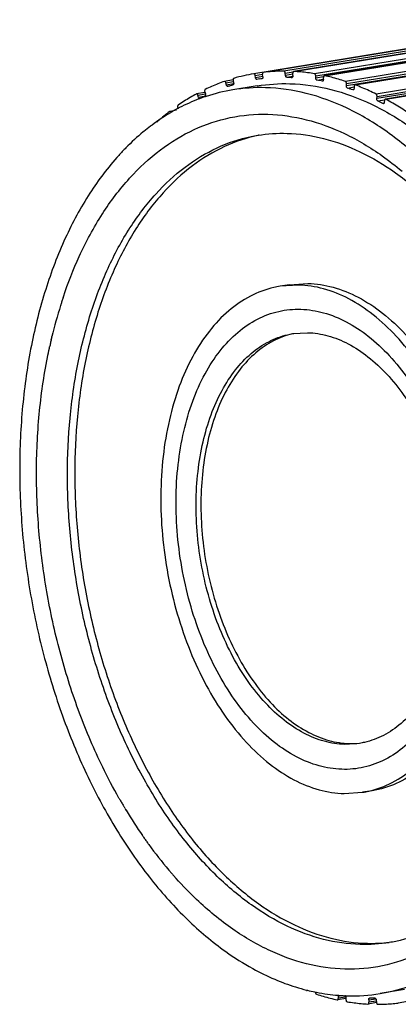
# Model space of a CAD drawing. Header units: millimetres. Extents: x -228268 to 1513407, y -439898 to -137408.
# Tile 39 of 125: x 196666 to 197634, y -290246 to -287728. Entities that reach past the tile are written whole.
import ezdxf

# ---------------------------------------------------------------- set-up
doc = ezdxf.new("R2010")
doc.units = ezdxf.units.MM

msp = doc.modelspace()

# ---------------------------------------------------------------- linework, layer by layer
at = {"color": 7, "lineweight": 25}
for p, q in [((198073.1, -287734.5), (197264.7, -287866.1)), ((198097.8, -287730.9), (197289.4, -287862.6)), ((198150.1, -287727.9), (197341.8, -287859.6)), ((198175, -287728.7), (197366.6, -287860.3)), ((197367, -287860.3), (198175.4, -287728.6)), ((198228.5, -287734.5), (197420.1, -287866.2)), ((197423.2, -287871.3), (198231.6, -287739.7)), ((198253.3, -287739.4), (197444.9, -287871)), ((197445.6, -287871.1), (198254, -287739.4)), ((198307.3, -287754), (197498.9, -287885.7)), ((197501.7, -287891.3), (198310.1, -287759.6)), ((198309.8, -287765.5), (197501.5, -287897.2)), ((198331.8, -287763), (197523.4, -287894.7)), ((197524.4, -287894.8), (198332.8, -287763.1)), ((198385.7, -287786.4), (197577.4, -287918)), ((198387.5, -287798), (197579.1, -287929.7)), ((197579.8, -287924), (198388.2, -287792.3)), ((198409.6, -287799.2), (197601.2, -287930.9)), ((197602.5, -287931.2), (198410.9, -287799.5)), ((197289.4, -287862.6), (197289.3, -287862.6)), ((197345.1, -287864.3), (197365.5, -287861)), ((197367, -287860.3), (197366.6, -287860.3)), ((197190.1, -287885.6), (197189.8, -287885.7)), ((197211.8, -287882.1), (197190.1, -287885.6)), ((197193.6, -287889.3), (197212.8, -287886.2)), ((197212, -287883.4), (197213.3, -287889.4)), ((197264.7, -287866.1), (197264.7, -287866.1)), ((197268.3, -287870.4), (197287.2, -287867.3)), ((197269.1, -287876.1), (197268.5, -287870.7)), ((197288.1, -287873.3), (197269.3, -287876.4)), ((197286.1, -287878.7), (197286.1, -287878.7)), ((197288.2, -287873.7), (197287.3, -287867.6)), ((197345.7, -287870.4), (197345.1, -287864.3)), ((197364.4, -287867.4), (197345.7, -287870.4)), ((197349, -287875.1), (197364.9, -287872.5)), ((197363, -287875.4), (197362.5, -287875.5)), ((197363, -287875.4), (197362.6, -287875.5)), ((197365, -287870.9), (197364.5, -287864.9)), ((197423.5, -287877.7), (197423.1, -287871.3)), ((197442.6, -287874.2), (197423.4, -287877.4)), ((197426.4, -287882.5), (197442.8, -287879.9)), ((197440.7, -287885.1), (197440, -287885.2)), ((197440.7, -287885.2), (197440, -287885.2)), ((197442.9, -287881.1), (197442.7, -287875.1)), ((197445.6, -287871.1), (197444.9, -287871.1)), ((197139.4, -287912), (197141.1, -287917.8)), ((197195, -287895.3), (197193.6, -287889.3)), ((197213.3, -287892.3), (197195, -287895.3)), ((197198.7, -287898.9), (197198.4, -287899)), ((197273.6, -287897.2), (197211.1, -287907.4)), ((197501.5, -287897.2), (197501.7, -287891.3)), ((197504.2, -287902.8), (197521.1, -287900)), ((197518.8, -287907.5), (197517.8, -287907.6)), ((197518.8, -287907.7), (197517.8, -287907.6)), ((197521.2, -287898.2), (197521, -287904.2)), ((197524.4, -287894.8), (197523.4, -287894.7)), ((197118.5, -287917.8), (197117.9, -287918)), ((197139.8, -287914.3), (197118.5, -287917.8)), ((197121.9, -287921), (197141.2, -287917.9)), ((197123.6, -287926.8), (197121.9, -287921)), ((197137.9, -287924.5), (197123.6, -287926.8)), ((197127.3, -287929.6), (197126.7, -287929.8)), ((197579.1, -287929.7), (197579.8, -287924)), ((197581.6, -287935.6), (197599.5, -287932.7)), ((197599.1, -287934), (197598.4, -287939.8)), ((197602.5, -287931.2), (197601.2, -287930.9)), ((197050.6, -287962.4), (197049.8, -287962.7)), ((197067.4, -287959.6), (197050.6, -287962.3)), ((197070.5, -287955.2), (197070, -287955.5)), ((197597.2, -287942.3), (197595, -287942.6)), ((197596.3, -287942.9), (197595, -287942.6)), ((197052.4, -287965.3), (197051.6, -287965.8)), ((197054.5, -287964.1), (197053.7, -287964.6)), ((196983.5, -288013.7), (196983, -288014.1)), ((197378.9, -288406.4), (197332, -288409.6)), ((197356.4, -288405.6), (197332.1, -288409.6)), ((197356.3, -288405.6), (197403.2, -288402.5)), ((196777.3, -288438.6), (196778, -288436.5)), ((196748.5, -288540), (196748.9, -288538.5)), ((197364.3, -288530.8), (197402.2, -288528.3)), ((196742.2, -288567.9), (196742.5, -288566.3)), ((196742.5, -288566.3), (196742.8, -288564.8)), ((196747.2, -288545.4), (196747.6, -288543.6)), ((197535, -289578.5), (197497, -289581)), ((197567.2, -289699.8), (197542.9, -289703.7)), ((197496, -289706.9), (197542.9, -289703.7)), ((196935.6, -289744.8), (196934.7, -289743.4)), ((196981.4, -289816), (196980.3, -289814.4)), ((196981.9, -289816.7), (196981.4, -289816)), ((197399.2, -290210.6), (197400.2, -290210.7)), ((197399.6, -290209.3), (197400.4, -290209.5)), ((197402.9, -290210.3), (197400.2, -290210.7)), ((197401.4, -290209.8), (197402, -290209.9)), ((197421.2, -290214.3), (197421.7, -290214.4)), ((197480.7, -290224.3), (197484.1, -290223.7)), ((197480.7, -290224.3), (197480.9, -290230.3)), ((197500, -290227.2), (197480.9, -290230.3)), ((197482.6, -290222.9), (197483.3, -290222.9)), ((197500.1, -290228), (197500.5, -290234.4)), ((197650, -290208.2), (197587.5, -290218.4)), ((197478, -290234.3), (197478.7, -290234.3)), ((197500, -290230.9), (197478.7, -290234.3)), ((197556.7, -290245.1), (197557, -290245)), ((197578.6, -290241.5), (197557, -290245.1)), ((197558.6, -290234.4), (197576.6, -290231.5)), ((197558.6, -290234.4), (197559.1, -290240.5)), ((197577.9, -290237.5), (197559.1, -290240.5)), ((197560.6, -290229.9), (197561, -290229.9)), ((197577.9, -290235), (197578.5, -290241)), ((197634.2, -290242.8), (197634.3, -290242.8)), ((197657.7, -290238.9), (197634.3, -290242.8))]:
    msp.add_line(p, q, dxfattribs=at)
for centre, radius, start, end in [((197341.6, -288314.1), 454.5, 99.7397, 106.3363), ((197342.7, -288321.3), 446.2, 98.1474, 99.0042), ((197342.7, -288321.6), 446.4, 97.2909, 98.1474), ((197339, -288373.1), 498.3, 79.1013, 79.8975), ((197338.2, -288377.5), 502.8, 78.3103, 79.1017), ((197449.2, -287875.3), 6.6, 158.4758, 181.4605), ((197281.7, -288341.6), 439.9, 99.2424, 108.3766), ((197345.6, -288331.8), 457.1, 108.1753, 108.7374), ((197345.3, -288330.9), 456.1, 107.8938, 108.1752), ((197344.9, -288329.8), 454.9, 107.0482, 107.8939), ((197205.9, -287891), 7.62, 5.1541, 12.5186), ((197494.4, -287891), 7.32, 357.6231, 5.177), ((197322.6, -288433.8), 561.2, 70.3776, 71.1131), ((197320.3, -288440), 567.9, 69.6483, 70.378), ((197290.5, -288367.5), 467.3, 110.7817, 117.4562), ((197287.3, -288359.6), 458.8, 110.487, 110.7582), ((197286.8, -288358.3), 457.4, 109.5525, 110.409), ((197357.7, -288360.1), 487.9, 116.5338, 117.3409), ((197286.1, -288356.4), 455.4, 108.6921, 109.5526), ((197285.6, -288354.9), 453.8, 108.3203, 108.6918), ((197133.8, -287919.9), 7.6, 5.1497, 16.1999), ((197287.8, -288513.8), 648.5, 62.3991, 63.0671), ((197304.2, -288393.6), 496.8, 119.3347, 120.1609), ((197301.6, -288389), 491.5, 118.5024, 119.3347), ((197299.7, -288385.6), 487.7, 118.1082, 118.5018), ((197298.7, -288383.8), 485.6, 117.9014, 118.0352), ((197297.9, -288382.1), 483.7, 117.4292, 117.9017), ((197283.8, -288521.5), 657.2, 61.7376, 62.3996), ((197317.7, -288415.9), 522.8, 120.5874, 126.7942), ((197306.1, -288397), 500.7, 120.2663, 120.4389), ((197346.2, -288453.5), 570.1, 129.5722, 129.6894), ((197338.7, -288444.3), 558.2, 127.3104, 129.5134), ((197331.5, -288434.9), 546.3, 126.9487, 127.3037), ((197330.1, -288433.1), 544.1, 126.7542, 126.9485), ((197367.2, -288478), 602.3, 129.7419, 135.4619), ((197356, -288404.3), 388.8, 101.6875, 101.9872), ((197355.9, -288404.1), 388.5, 101.492, 101.6874), ((197864.5, -288800.3), 1145.8, 161.5949, 162.0733), ((197942.8, -288824.3), 1227.7, 162.6904, 166.5367), ((197889.3, -288808.3), 1171.8, 162.5316, 162.6609), ((197880, -288805.4), 1162.1, 162.0733, 162.5322), ((198004.7, -288839.8), 1291.5, 166.5778, 166.7395), ((197408, -288723.5), 197.1, 102.7728, 103.0702), ((197408.1, -288724.1), 197.8, 101.8434, 102.7725), ((198032.1, -288846.1), 1319.6, 167.2598, 167.6923), ((198017.3, -288842.8), 1304.5, 166.8233, 167.2598), ((197514.7, -289376.5), 202.6, 268.4464, 275.7366), ((198105.1, -289045.8), 1362.5, 209.5789, 209.7106), ((198097.8, -289050), 1354, 209.7103, 210.136), ((198086.8, -289056.4), 1341.3, 210.136, 210.5644), ((198079.9, -289060.5), 1333.3, 210.5647, 210.6864), ((198076.8, -289062.3), 1329.8, 210.6864, 210.8091), ((198070.5, -289066.1), 1322.4, 210.8835, 211.1309), ((198028.9, -289091.5), 1273.6, 211.1191, 214.5813), ((197960.8, -289137.4), 1191.6, 214.7597, 215.2264), ((197949.2, -289145.6), 1177.3, 215.2264, 215.6972), ((197941.6, -289151.1), 1167.9, 215.6976, 215.8542), ((197938.3, -289153.4), 1163.9, 215.8542, 215.9739), ((197886.4, -289192.1), 1099.2, 215.9285, 220.2556), ((197833.5, -289236.1), 1030.3, 220.2896, 220.8058), ((197822.2, -289245.9), 1015.4, 220.8058, 221.3282), ((197562.8, -289609.6), 622.2, 241.1077, 246.855), ((197546, -289648.1), 580.2, 246.8885, 249.2464), ((197541, -289661.2), 566.3, 249.2542, 249.6934), ((197531.1, -289689.2), 536.5, 249.643, 255.8074), ((197524.2, -289714.6), 510.2, 255.9524, 256.0735), ((197522.9, -289720.2), 504.4, 256.1335, 258.3694), ((197521.5, -289726.7), 497.8, 258.4389, 258.8461), ((197518.4, -289744), 480.2, 258.8081, 265.532), ((197516.7, -289761.3), 462.8, 265.5722, 265.7746), ((197516.5, -289764.3), 459.8, 265.8592, 266.7236), ((197516.3, -289768.5), 455.6, 266.7236, 267.5919), ((197516.1, -289771.7), 452.5, 267.5923, 268.0544), ((197516.1, -289773.7), 450.5, 268.0545, 268.4462), ((197516.1, -289777.8), 446.3, 268.4301, 279.2111)]:
    msp.add_arc(centre, radius, start, end, dxfattribs=at)
for points, start_tangent, end_tangent in [([(197289.3, -287862.6), (197288.1, -287863.4), (197287.3, -287865.2), (197287.3, -287867.3)], (-0.985015, -0.172466), (0.153611, -0.988131)), ([(197341.8, -287859.6), (197324.2, -287859.9), (197306.8, -287860.9), (197289.4, -287862.6)], (-1, 0.000114), (-0.993442, -0.114339)), ([(197345.1, -287864.3), (197344.5, -287862), (197343.3, -287860.3), (197341.8, -287859.6)], (-0.089702, 0.995969), (-1, 0.000114)), ([(197364.7, -287862.5), (197364.5, -287864.9)], (-0.257598, -0.966252), (0.089702, -0.995969)), ([(197366.6, -287860.3), (197365.6, -287860.9), (197364.7, -287862.5)], (-0.977375, -0.211512), (-0.257598, -0.966252)), ([(197420.1, -287866.2), (197402.4, -287863.5), (197384.7, -287861.6), (197367, -287860.3)], (-0.986504, 0.16374), (-0.998534, 0.054126)), ([(197189.8, -287885.7), (197173.3, -287891.8), (197157, -287898.7), (197140.8, -287906.1)], (-0.942931, -0.332988), (-0.899974, -0.435943)), ([(197193.6, -287889.3), (197192.7, -287887.1), (197191.4, -287885.8), (197190.1, -287885.6)], (-0.216785, 0.976219), (-0.992076, -0.125642)), ([(197213.8, -287877.9), (197212.5, -287879), (197211.8, -287881), (197212, -287883.4)], (-0.959662, -0.281156), (0.216785, -0.976219)), ([(197268.5, -287870.7), (197267.6, -287868.1), (197266.2, -287866.5), (197264.7, -287866.1)], (-0.153611, 0.988131), (-0.987332, -0.15867)), ([(197272.8, -287880.6), (197271.3, -287880.2), (197270, -287878.7), (197269.1, -287876.1)], (-0.987677, -0.156507), (-0.153611, 0.988131)), ([(197288.3, -287874.2), (197288.1, -287876.4), (197287.3, -287878), (197286.1, -287878.7)], (0.089702, -0.995969), (-0.985703, -0.16849)), ([(197288.1, -287873.7), (197288.2, -287874), (197288.2, -287874.1)], (0.153611, -0.988131), (-0.501718, -0.865031)), ([(197348.9, -287875.1), (197347.5, -287874.5), (197346.3, -287872.7), (197345.7, -287870.4)], (-0.999921, 0.012568), (-0.089702, 0.995969)), ([(197348.9, -287875.1), (197351.3, -287875.2), (197353.5, -287875.2), (197355.8, -287875.3)], (0.999921, -0.012568), (0.99963, -0.027216)), ([(197355.8, -287875.3), (197358, -287875.3), (197360.3, -287875.4), (197362.6, -287875.5)], (0.99963, -0.027216), (0.999126, -0.041808)), ([(197365, -287870.9), (197364.8, -287873.3), (197363.9, -287874.9), (197363, -287875.4)], (0.089702, -0.995969), (-0.979427, -0.2018)), ([(197423.2, -287870.9), (197422.6, -287868.6), (197421.5, -287866.9), (197420.1, -287866.2)], (-0.089702, 0.995969), (-0.986504, 0.16374)), ([(197423.1, -287871.3), (197423.2, -287871), (197423.1, -287870.9)], (-0.024433, 0.999701), (-0.677106, 0.735886)), ([(197426.4, -287882.5), (197424.9, -287881.7), (197423.8, -287879.8), (197423.5, -287877.7)], (-0.984497, 0.175403), (-0.024433, 0.999701)), ([(197443, -287880.8), (197442.5, -287883.4), (197441.5, -287884.8), (197440.7, -287885.2)], (0.024433, -0.999701), (-0.981937, -0.18921)), ([(197444.9, -287871.1), (197444.1, -287871.4), (197443.1, -287872.8)], (-0.982159, -0.188053), (-0.366621, -0.930371)), ([(197498.9, -287885.7), (197481.2, -287880.2), (197463.4, -287875.3), (197445.6, -287871.1)], (-0.94965, 0.313312), (-0.976839, 0.213975)), ([(197501.7, -287890.3), (197501.2, -287888.3), (197500.2, -287886.6), (197498.9, -287885.7)], (-0.089702, 0.995969), (-0.94965, 0.313312)), ([(197140.8, -287906.1), (197139.6, -287907.4), (197139.1, -287909.5), (197139.4, -287912)], (-0.899974, -0.435943), (0.279819, -0.960053)), ([(197198.4, -287899), (197197.2, -287898.8), (197195.8, -287897.5), (197195, -287895.3)], (-0.991849, -0.127417), (-0.216785, 0.976219)), ([(198124.7, -289082.6), (198102.4, -288917), (198065.8, -288754.3), (198015.6, -288598.2), (197953, -288451.8), (197879, -288317.4), (197795.2, -288198.1), (197703.4, -288096.7), (197605.5, -288014.9), (197503.3, -287954.4), (197399, -287916.4), (197294.7, -287901.8), (197211, -287907.4)], (-0.089702, 0.995969), (-0.987034, -0.160513)), ([(197213.4, -287890.3), (197213.3, -287892.4), (197212.7, -287894), (197211.5, -287894.8)], (0.089702, -0.995969), (-0.95606, -0.293169)), ([(197273.6, -287897.2), (197357.2, -287891.6), (197461.5, -287906.2), (197565.7, -287944.1), (197667.7, -288004.5), (197765.5, -288086.1), (197857.3, -288187.4), (197941, -288306.3), (198015, -288440.5), (198077.7, -288587), (198128.1, -288743.4), (198164.9, -288906.5), (198187.2, -289072.4)], (0.987036, 0.1605), (0.089702, -0.995969)), ([(197504.2, -287902.8), (197502.8, -287901.7), (197501.8, -287899.6), (197501.5, -287897.2)], (-0.946162, 0.323693), (0.042854, 0.999081)), ([(197521, -287904.2), (197520.5, -287906.3), (197519.3, -287907.6), (197518.8, -287907.7)], (-0.042854, -0.999081), (-0.986842, -0.161685)), ([(197521.7, -287896.1), (197521.2, -287898.2)], (-0.439582, -0.898203), (-0.042854, -0.999081)), ([(197523.4, -287894.7), (197522.9, -287894.8), (197521.7, -287896.1)], (-0.987119, -0.159987), (-0.439582, -0.898203)), ([(197577.4, -287918), (197559.8, -287909.6), (197542.1, -287901.9), (197524.4, -287894.8)], (-0.896006, 0.444041), (-0.933804, 0.357785)), ([(197117.9, -287918), (197102.2, -287927), (197086.7, -287936.6), (197071.4, -287946.9)], (-0.876133, -0.482069), (-0.820861, -0.571128)), ([(197121.9, -287921), (197120.9, -287919), (197119.4, -287917.9), (197118.5, -287917.8)], (-0.279819, 0.960053), (-0.991846, -0.127441)), ([(197126.9, -287930.1), (197126, -287930), (197124.6, -287928.9), (197123.6, -287926.8)], (-0.991925, -0.126828), (-0.279819, 0.960053)), ([(197141.4, -287919.2), (197141.3, -287921.1), (197140.7, -287922.7), (197139.7, -287923.6)], (0.089702, -0.995969), (-0.894677, -0.446714)), ([(197579.8, -287922.5), (197579.4, -287920.6), (197578.5, -287919), (197577.4, -287918)], (-0.089702, 0.995969), (-0.896006, 0.444041)), ([(197581.6, -287935.6), (197580.2, -287934.3), (197579.3, -287932.1), (197579.1, -287929.7)], (-0.891542, 0.452939), (0.112845, 0.993613)), ([(197579.8, -287924), (197579.8, -287923.5), (197579.8, -287923), (197579.8, -287922.5)], (0.112845, 0.993613), (-0.089702, 0.995969)), ([(197599.7, -287932), (197599.1, -287934)], (-0.539316, -0.842103), (-0.112845, -0.993613)), ([(197601.2, -287930.9), (197601, -287931), (197599.7, -287932)], (-0.989464, -0.14478), (-0.539316, -0.842103)), ([(197654.5, -287962.8), (197637.3, -287951.6), (197619.9, -287941.1), (197602.5, -287931.2)], (-0.832026, 0.554737), (-0.876161, 0.482019)), ([(197049.8, -287962.7), (197035, -287974.5), (197020.5, -287986.8), (197017.2, -287989.7)], (-0.792412, -0.609986), (-0.746494, -0.665392)), ([(197053.9, -287965.2), (197052.7, -287963.2), (197051.2, -287962.4), (197050.6, -287962.4)], (-0.343266, 0.939238), (-0.98793, -0.154898)), ([(197071.4, -287946.9), (197070.3, -287948.4), (197069.9, -287950.6), (197070.4, -287953)], (-0.820861, -0.571128), (0.343266, -0.939238)), ([(197598.4, -287939.8), (197597.8, -287941.8), (197596.5, -287942.8), (197596.3, -287942.9)], (-0.112845, -0.993613), (-0.989433, -0.144987)), ([(196778, -288436.5), (196818.7, -288333.1), (196877.7, -288224.7), (196947.2, -288133.4), (197025.9, -288061), (197112.3, -288009), (197204.5, -287978.4), (197300.7, -287969.9), (197398.9, -287983.6), (197497.1, -288019.3), (197593.2, -288076.2), (197643.8, -288115.6)], (0.317601, 0.948224), (0.76363, -0.645654)), ([(196795.2, -289038.1), (196788.5, -288890.7), (196795.1, -288746.6), (196815, -288608.8), (196847.6, -288480.2), (196892.3, -288363.2), (196948.3, -288260.4), (197014.3, -288173.7), (197089, -288105), (197171, -288055.6), (197258.5, -288026.6), (197275.1, -288023.6)], (-0.089702, 0.995969), (0.987047, 0.160433)), ([(197275.2, -288024), (197189.7, -288052.6), (197107.8, -288101.8), (197033.2, -288170.4), (196967.2, -288256.8), (196911.3, -288359.4), (196866.5, -288476.2), (196833.8, -288604.6), (196813.8, -288742.7), (196807.1, -288887.3), (196813.8, -289035)], (-0.978194, -0.207693), (0.089702, -0.995969)), ([(197275.1, -288023.6), (197349.8, -288018.6), (197443, -288031.7), (197536.1, -288065.6), (197627.4, -288119.7), (197714.9, -288192.8), (197796.9, -288283.5)], (0.987047, 0.160433), (0.622541, -0.782587)), ([(196937.9, -288055.5), (196919.5, -288075), (196845.6, -288171.7), (196783, -288286.7), (196732.8, -288417.5), (196696.2, -288561.2), (196673.9, -288715.7), (196666.3, -288877.5), (196673.8, -289043.1)], (-0.702022, -0.712155), (0.089702, -0.995969)), ([(197332, -288409.6), (197315.9, -288412.8), (197256, -288435), (197200.7, -288472.4), (197151.2, -288524.2), (197108.8, -288589.1), (197074.4, -288665.4), (197049, -288751.3), (197033, -288844.8), (197027.1, -288943.7), (197031.2, -289045.6)], (-0.987025, -0.160564), (0.089702, -0.995969)), ([(197842.8, -289058.5), (197829.5, -288965.6), (197805.6, -288865.9), (197772.7, -288771), (197731.6, -288683.3), (197683.3, -288604.7), (197629, -288537.2), (197569.9, -288482.5), (197507.6, -288441.8), (197443.4, -288416.2), (197378.9, -288406.4)], (-0.09841, 0.995146), (-0.99963, 0.027216)), ([(197403.2, -288402.5), (197467.4, -288412.2), (197531.6, -288437.7), (197594, -288478.3), (197652.9, -288532.8), (197707.8, -288600.9), (197756.4, -288680.2), (197797.7, -288768.6), (197830.5, -288863.9), (197854.2, -288963.6), (197868.2, -289065.4), (197872.2, -289166.7), (197866.1, -289265.2), (197850.2, -289358.4), (197824.8, -289444.2), (197790.4, -289520.5), (197747.8, -289585.5), (197698.7, -289636.8), (197643.5, -289674.3), (197583.5, -289696.6), (197567.3, -289699.8)], (0.99963, -0.027216), (-0.987024, -0.160575)), ([(197069.9, -289046.6), (197066.1, -288954.9), (197071.5, -288865.5), (197085.9, -288780.8), (197108.8, -288703.2), (197140.1, -288633.6), (197178.8, -288574.5), (197223.9, -288527.5), (197274.3, -288493.7), (197328.5, -288473.8), (197385.3, -288468.4), (197443.4, -288477.4), (197501.2, -288500.5), (197557.5, -288537.3), (197610.8, -288586.8), (197660, -288647.9), (197703.8, -288719.2), (197740.7, -288798), (197770.5, -288883.8), (197792.1, -288974.1), (197805, -289066.7)], (-0.089702, 0.995969), (0.089702, -0.995969)), ([(197120.8, -289045.7), (197117.4, -288963.5), (197122.2, -288883.5), (197135.1, -288807.7), (197155.7, -288738), (197183.6, -288676.1), (197218, -288623.6), (197258.1, -288581.6), (197302.9, -288551.3), (197351.4, -288533.4), (197364.3, -288530.8)], (-0.089702, 0.995969), (0.987074, 0.160265)), ([(197363.4, -288531.4), (197314.9, -288549.4), (197270.1, -288579.8), (197230.1, -288621.7), (197195.7, -288674.2), (197167.9, -288735.9), (197147.3, -288805.5), (197134.4, -288881.2), (197129.6, -288961.3), (197132.9, -289043.7)], (-0.974094, -0.226146), (0.089702, -0.995969)), ([(197402.2, -288528.3), (197454.3, -288536.2), (197506.2, -288556.8), (197556.7, -288589.7), (197604.6, -288634.1), (197648.7, -288688.8), (197687.8, -288752.5), (197721.1, -288823.7), (197747.8, -288900.5), (197767, -288981.2), (197778.5, -289063.6)], (0.99963, -0.027216), (0.089702, -0.995969)), ([(196716.4, -289044.3), (196709.3, -288888.9), (196716.3, -288736.9), (196737.3, -288591.7), (196742.2, -288567.9)], (-0.089702, 0.995969), (0.21087, 0.977514)), ([(196673.8, -289043.1), (196696.1, -289208.8), (196732.8, -289371.4), (196783, -289527.6), (196845.5, -289674), (196919.6, -289808.4), (197003.4, -289927.6), (197095.2, -290029.1), (197193, -290110.8), (197262.2, -290154.4)], (0.089702, -0.995969), (0.876043, -0.482234)), ([(196920.2, -289718.4), (196878.5, -289639.1), (196819.4, -289501.2), (196772, -289353.9), (196737.4, -289200.4), (196716.4, -289044.3)], (-0.493621, 0.869677), (-0.089702, 0.995969)), ([(197611.3, -290087.9), (197536.6, -290092.8), (197443.4, -290079.8), (197350.3, -290045.9), (197259, -289991.8), (197171.4, -289918.7), (197089.4, -289828), (197014.6, -289721.6), (196948.6, -289601.6), (196892.6, -289470.5), (196847.8, -289331), (196815.1, -289185.9), (196795.2, -289038.1)], (-0.987047, -0.160433), (-0.089702, 0.995969)), ([(196813.8, -289035), (196833.7, -289182.8), (196866.4, -289328.2), (196911.3, -289467.8), (196967.2, -289598.5), (197033.3, -289718.5), (197108, -289824.9), (197190, -289915.5), (197277.4, -289988.6), (197368.6, -290042.7), (197461.8, -290076.7), (197555.1, -290089.8), (197611.3, -290087.4)], (0.089702, -0.995969), (0.993558, 0.113323)), ([(197031.2, -289045.6), (197045.4, -289147.7), (197069.3, -289247.5), (197102.2, -289342.3), (197143.3, -289430.1), (197191.6, -289508.6), (197245.9, -289576.1), (197305, -289630.8), (197367.4, -289671.5), (197431.6, -289697.1), (197496, -289706.9)], (0.089702, -0.995969), (0.99963, -0.027216)), ([(197497, -289581), (197445, -289573.2), (197393.1, -289552.5), (197342.6, -289519.6), (197294.7, -289475.2), (197250.6, -289420.5), (197211.4, -289356.8), (197178.1, -289285.7), (197151.5, -289208.8), (197132.2, -289128.2), (197120.8, -289045.7)], (-0.99963, 0.027216), (-0.089702, 0.995969)), ([(197132.9, -289043.7), (197144.4, -289126.4), (197163.8, -289207.1), (197190.4, -289283.9), (197223.7, -289355), (197262.8, -289418.6), (197306.8, -289473.2), (197354.6, -289517.5), (197405.1, -289550.4), (197457, -289571.1), (197509.2, -289579.1)], (0.089702, -0.995969), (0.99963, -0.027216)), ([(197805, -289066.7), (197808.8, -289158.4), (197803.4, -289247.8), (197789, -289332.5), (197766.1, -289410.1), (197734.8, -289479.7), (197696.1, -289538.8), (197651, -289585.8), (197600.7, -289619.6), (197546.4, -289639.5), (197489.6, -289644.9), (197431.6, -289635.9), (197373.7, -289612.8), (197317.5, -289576), (197264.1, -289526.5), (197214.9, -289465.4), (197171.1, -289394.1), (197134.2, -289315.3), (197104.4, -289229.5), (197082.8, -289139.2), (197069.9, -289046.6)], (0.089702, -0.995969), (-0.089702, 0.995969)), ([(197778.5, -289063.6), (197781.9, -289145.9), (197777.1, -289225.8), (197764.2, -289301.6), (197743.6, -289371.3), (197715.7, -289433.2), (197681.3, -289485.8), (197641.2, -289527.7), (197596.3, -289558), (197547.9, -289576), (197535, -289578.5)], (0.089702, -0.995969), (-0.987074, -0.160265)), ([(197542.9, -289703.7), (197559, -289700.6), (197618.9, -289678.3), (197674.3, -289640.9), (197723.7, -289589.1), (197766.1, -289524.2), (197800.5, -289448), (197825.9, -289362), (197841.9, -289268.5), (197847.9, -289169.6), (197843.7, -289067.7)], (0.987025, 0.160564), (-0.089702, 0.995969)), ([(197587.5, -290218.4), (197606, -290215), (197703.8, -290182.6), (197795.5, -290127.5), (197879, -290050.8), (197952.9, -289954), (198015.6, -289839.1), (198065.8, -289708.2), (198102.3, -289564.5), (198124.7, -289410), (198132.2, -289248.2), (198124.7, -289082.6)], (0.987034, 0.160513), (-0.089702, 0.995969)), ([(198028.4, -289664.8), (198027, -289669.3), (197979.9, -289792.6), (197920.9, -289901), (197851.3, -289992.4), (197772.6, -290064.7), (197686.3, -290116.7), (197594, -290147.3), (197497.8, -290155.9), (197399.6, -290142.1), (197301.5, -290106.4), (197205.4, -290049.5), (197113.2, -289972.6), (197059.7, -289916.5)], (-0.296397, -0.955065), (-0.660379, 0.750932)), ([(198027.8, -289664.5), (197994.1, -289748.2), (197938.1, -289851.1), (197872.1, -289937.7), (197797.3, -290006.4), (197715.4, -290055.8), (197627.9, -290084.8), (197611.3, -290087.9)], (-0.331109, -0.943593), (-0.987047, -0.160433)), ([(197400.2, -290210.7), (197400.7, -290210.6), (197401.7, -290209.7)], (0.987119, 0.159987), (0.54205, 0.840346)), ([(197421.9, -290214.1), (197422.2, -290216.5), (197423.2, -290218.6), (197424.7, -290219.7)], (-0.042854, -0.999081), (0.94965, -0.313312)), ([(197424.7, -290219.7), (197442.4, -290225.2), (197460.2, -290230.1), (197478, -290234.3)], (0.94965, -0.313312), (0.976839, -0.213975)), ([(197497.7, -290223), (197498.6, -290223.6), (197499.7, -290225.3), (197500.2, -290227.5)], (0.908303, -0.418312), (0.089702, -0.995969)), ([(197500.2, -290227.5), (197500.2, -290227.9), (197500.2, -290228)], (0.089702, -0.995969), (-0.058643, -0.998279)), ([(197478.7, -290234.3), (197479.5, -290234), (197480.5, -290232.5), (197481, -290229.9)], (0.982159, 0.188053), (-0.024433, 0.999701)), ([(197500.5, -290234.4), (197500.9, -290236.5), (197502, -290238.3), (197503.5, -290239.2)], (0.024433, -0.999701), (0.986504, -0.16374)), ([(197503.5, -290239.2), (197521.2, -290241.8), (197538.9, -290243.8), (197556.7, -290245.1)], (0.986504, -0.16374), (0.998534, -0.054126)), ([(197557, -290245.1), (197558.1, -290244.5), (197559, -290242.8), (197559.1, -290240.5)], (0.977375, 0.211512), (-0.089702, 0.995969)), ([(197558.6, -290234.4), (197558.8, -290232.1), (197559.7, -290230.5), (197560.6, -290229.9)], (-0.089702, 0.995969), (0.979427, 0.2018)), ([(197567.8, -290230.1), (197565.6, -290230), (197563.4, -290230), (197561, -290229.9)], (-0.99963, 0.027216), (-0.999126, 0.041808)), ([(197574.7, -290230.3), (197572.3, -290230.2), (197570.1, -290230.2), (197567.8, -290230.1)], (-0.999921, 0.012568), (-0.99963, 0.027216)), ([(197574.7, -290230.3), (197576.1, -290230.9), (197577.3, -290232.6), (197577.9, -290235)], (0.999921, -0.012568), (0.089702, -0.995969)), ([(197578.5, -290241), (197579.1, -290243.4), (197580.3, -290245.1), (197581.8, -290245.8)], (0.089702, -0.995969), (1, -0.000114)), ([(197581.8, -290245.8), (197599.4, -290245.4), (197616.8, -290244.4), (197634.2, -290242.8)], (1, -0.000114), (0.993442, 0.114339))]:
    msp.add_spline(points, degree=3, dxfattribs=dict(at, start_tangent=start_tangent, end_tangent=end_tangent))

doc.saveas('drawing.dxf')
